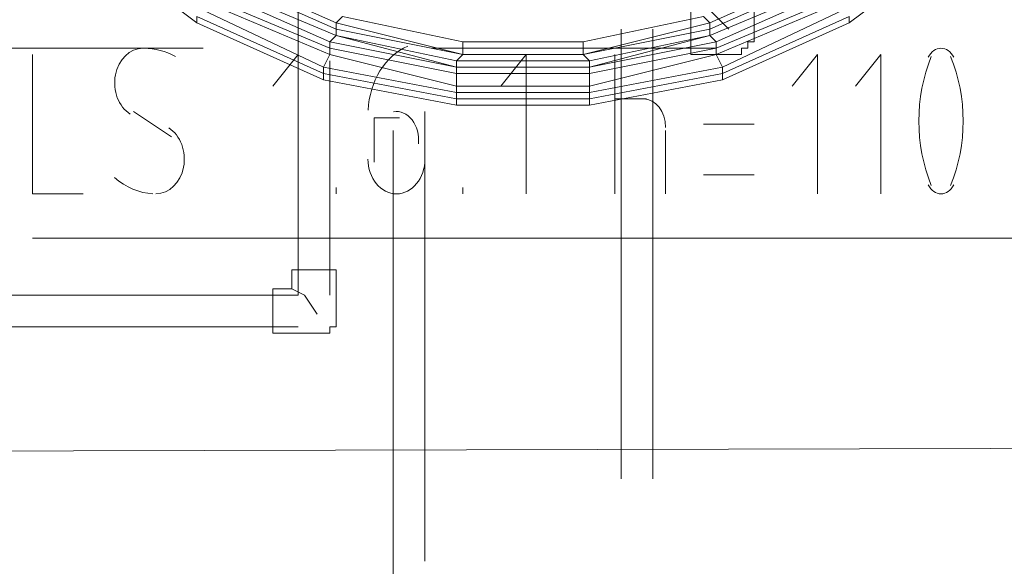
# Model space of a CAD drawing. Header units: millimetres. Extents: x 413 to 305578, y 115 to 38116.
# Tile 80 of 194: x 58256 to 58875, y 14728 to 15072. Entities that reach past the tile are written whole.
import ezdxf

# ---------------------------------------------------------------- set-up
doc = ezdxf.new("R2010")
doc.units = ezdxf.units.MM
doc.layers.add('PDF _0', color=1, linetype='Continuous')
for name, color, linetype, true_color in [('PDF _PD-Lighting', 7, 'Continuous', 0xb80000), ('PDF _PD-Switches', 7, 'Continuous', 0x37dd00), ('PDF$_59-60$-$Floor$Plan$-$В_Этаж$01_Сводный$A-DETL-MBND', 7, 'Continuous', 0xdd3700), ('PDF$_V$line_ifc_RVT-1-В_Этаж$01_Сводный$M-EQPM', 7, 'Continuous', 0xbababa)]:
    doc.layers.add(name, color=color, linetype=linetype, true_color=true_color)

msp = doc.modelspace()

# ---------------------------------------------------------------- linework, layer by layer
at = {"layer": 'PDF _0', "color": 82, "lineweight": 0, "true_color": 0x37dd00}
msp.add_lwpolyline([(59027.71, 15264.9), (59166.92, 14934.77), (59067.49, 14934.77), (58264.04, 14934.77)], dxfattribs=at)
at = {"layer": 'PDF _PD-Lighting', "lineweight": 0}
msp.add_lwpolyline([(59508.98, 14962.61), (59194.77, 14962.61), (59194.77, 14803.51), (57631.63, 14799.53), (57631.63, 14541)], dxfattribs=at)
at = {"layer": 'PDF _PD-Switches', "lineweight": 0}
for points in [[(58264.04, 15050.11), (58264.04, 14962.61), (58295.86, 14962.61)], [(58431.09, 14962.61), (58431.09, 15050.11), (58415.19, 15030.23)], [(58574.28, 14962.61), (58574.28, 15050.11), (58558.37, 15030.23)], [(58629.97, 14962.61), (58629.97, 15050.11)], [(58757.25, 14962.61), (58757.25, 15050.11), (58741.34, 15030.23)], [(58797.02, 14962.61), (58797.02, 15050.11), (58781.11, 15030.23)], [(58629.97, 15022.27), (58649.85, 15022.27)], [(58327.68, 15014.32), (58351.55, 14998.41)], [(58494.73, 15010.34), (58478.82, 15010.34), (58478.82, 14982.5)], [(58717.47, 15006.36), (58685.65, 15006.36)], [(58661.79, 15002.38), (58661.79, 14962.61)], [(58510.64, 14982.5), (58510.64, 14990.45)], [(58685.65, 14974.54), (58717.47, 14974.54)], [(58454.96, 14962.61), (58454.96, 14966.59)], [(58534.51, 14962.61), (58534.51, 14966.59)]]:
    msp.add_lwpolyline(points, dxfattribs=at)
for centre, radius, start, end in [((58333.44, 15010.82), 43.27, 61.84846, 89.08027), ((58929.57, 15008.35), 108.68, 158.10929, 201.89071), ((58740.04, 15008.35), 108.68, 338.10929, 21.89071)]:
    msp.add_arc(centre, radius, start, end, dxfattribs=at)
for points in [[(58499.82, 15055.36), (58485.64, 15049.17), (58475.85, 15033.38), (58474.92, 15015.16)], [(58333.57, 15054.09), (58325.3, 15054.05), (58318.14, 15047.09), (58316.23, 15037.26)], [(58834.81, 15054.09), (58831.65, 15054.09), (58828.69, 15052), (58826.81, 15048.45)], [(58842.8, 15048.45), (58840.92, 15052), (58837.96, 15054.09), (58834.81, 15054.09)], [(58316.23, 15037.26), (58314.33, 15027.42), (58318.18, 15017.27), (58325.55, 15012.7)], [(58661.79, 15004.37), (58661.79, 15014.26), (58655.55, 15022.27), (58647.87, 15022.27)], [(58502.59, 15009.07), (58499.51, 15013.03), (58495.17, 15014.91), (58490.86, 15014.15)], [(58506.54, 14994), (58507.13, 14999.54), (58505.67, 15005.12), (58502.59, 15009.07)], [(58359.02, 14979.44), (58360.92, 14989.28), (58357.07, 14999.43), (58349.7, 15004)], [(58474.85, 14984.49), (58474.85, 14972.4), (58482.86, 14962.61), (58492.75, 14962.61)], [(58492.75, 14962.61), (58502.63, 14962.61), (58510.64, 14972.4), (58510.64, 14984.49)], [(58341.68, 14962.61), (58349.95, 14962.65), (58357.11, 14969.61), (58359.02, 14979.44)], [(58315.65, 14972.79), (58322.77, 14966.61), (58331.13, 14963.09), (58339.76, 14962.66)], [(58826.81, 14968.25), (58828.69, 14964.7), (58831.65, 14962.61), (58834.81, 14962.61)], [(58834.81, 14962.61), (58837.96, 14962.61), (58840.92, 14964.7), (58842.8, 14968.25)]]:
    msp.add_open_spline(points, degree=3, dxfattribs=at)
at = {"layer": 'PDF$_59-60$-$Floor$Plan$-$В_Этаж$01_Сводный$A-DETL-MBND', "color": 220, "lineweight": 0, "true_color": 0xff00bf}
for points in [[(58431.09, 15312.63), (58431.09, 14898.97), (58045.28, 14898.97)], [(58450.98, 14898.97), (58450.98, 15046.14)], [(58510.64, 14731.92), (58510.64, 15014.32)], [(58490.76, 15002.38), (58490.76, 14723.96)], [(58443.03, 14887.04), (58435.07, 14898.97), (58427.12, 14902.95)], [(58045.28, 14879.08), (58431.09, 14879.08)]]:
    msp.add_lwpolyline(points, dxfattribs=at)
at = {"layer": 'PDF$_59-60$-$Floor$Plan$-$В_Этаж$01_Сводный$A-DETL-MBND', "color": 150, "lineweight": 0, "true_color": 0x007fff}
msp.add_lwpolyline([(58717.47, 15089.89), (58689.63, 15089.89), (58689.63, 15077.96), (58677.7, 15077.96), (58677.7, 15050.11), (58701.56, 15050.11), (58705.54, 15050.11), (58709.52, 15050.11), (58709.52, 15054.09), (58713.49, 15054.09), (58713.49, 15058.07), (58717.47, 15058.07), (58717.47, 15062.05), (58717.47, 15066.02)], close=True, dxfattribs=at)
for points in [[(58701.56, 15066.02), (58693.61, 15073.98), (58689.63, 15077.96)], [(58633.94, 15066.02), (58633.94, 14783.62)], [(58653.83, 14783.62), (58653.83, 15066.02)], [(58192.45, 15054.09), (58371.43, 15054.09)], [(58514.62, 15054.09), (58693.61, 15054.09)]]:
    msp.add_lwpolyline(points, dxfattribs=at)
at = {"layer": 'PDF$_59-60$-$Floor$Plan$-$В_Этаж$01_Сводный$A-DETL-MBND', "color": 220, "lineweight": 0, "true_color": 0xff00bf}
msp.add_lwpolyline([(58454.96, 14914.88), (58427.12, 14914.88), (58427.12, 14902.95), (58415.19, 14902.95), (58415.19, 14875.11), (58443.03, 14875.11), (58447, 14875.11), (58450.98, 14875.11), (58450.98, 14879.08), (58454.96, 14879.08), (58454.96, 14883.06), (58454.96, 14887.04)], close=True, dxfattribs=at)
at = {"layer": 'PDF$_V$line_ifc_RVT-1-В_Этаж$01_Сводный$M-EQPM', "lineweight": 0}
for points in [[(58383.37, 15101.82), (58454.96, 15070), (58458.94, 15073.98), (58534.51, 15058.07), (58610.08, 15058.07), (58685.65, 15073.98)], [(58383.37, 15101.82), (58454.96, 15070), (58534.51, 15050.11), (58610.08, 15050.11), (58689.63, 15070), (58761.22, 15101.82)], [(58383.37, 15097.84), (58454.96, 15066.02)], [(58458.94, 15073.98), (58454.96, 15070), (58454.96, 15066.02), (58454.96, 15070), (58534.51, 15050.11), (58454.96, 15066.02), (58383.37, 15097.84)], [(58761.22, 15101.82), (58689.63, 15070), (58685.65, 15073.98), (58689.63, 15070), (58689.63, 15066.02), (58689.63, 15062.05), (58614.06, 15046.14), (58610.08, 15050.11), (58689.63, 15066.02), (58761.22, 15097.84), (58689.63, 15066.02), (58689.63, 15062.05), (58693.61, 15058.07), (58614.06, 15042.16), (58614.06, 15038.18), (58693.61, 15054.09), (58769.18, 15085.91)], [(58335.64, 15093.87), (58367.46, 15070), (58367.46, 15073.98), (58367.46, 15070), (58447, 15034.2), (58530.53, 15018.29), (58447, 15034.2), (58530.53, 15018.29), (58614.06, 15018.29), (58530.53, 15018.29), (58614.06, 15018.29), (58697.58, 15034.2), (58614.06, 15018.29), (58697.58, 15034.2), (58697.58, 15038.18), (58777.13, 15073.98), (58777.13, 15070), (58697.58, 15034.2), (58777.13, 15070), (58697.58, 15034.2)], [(58777.13, 15073.98), (58697.58, 15038.18), (58614.06, 15022.27), (58614.06, 15026.25), (58614.06, 15022.27), (58530.53, 15022.27), (58447, 15038.18), (58447, 15034.2), (58367.46, 15070), (58447, 15034.2), (58367.46, 15070), (58335.64, 15093.87), (58367.46, 15070), (58335.64, 15093.87)], [(58379.39, 15093.87), (58454.96, 15062.05)], [(58379.39, 15093.87), (58454.96, 15062.05)], [(58379.39, 15093.87), (58454.96, 15062.05), (58530.53, 15042.16), (58614.06, 15042.16), (58614.06, 15038.18), (58530.53, 15038.18), (58530.53, 15030.23), (58530.53, 15038.18), (58450.98, 15054.09), (58450.98, 15050.11), (58530.53, 15030.23), (58614.06, 15030.23), (58614.06, 15026.25), (58530.53, 15026.25), (58530.53, 15022.27), (58530.53, 15018.29), (58530.53, 15022.27), (58614.06, 15022.27), (58697.58, 15038.18), (58697.58, 15042.16), (58697.58, 15038.18), (58697.58, 15034.2)], [(58530.53, 15042.16), (58614.06, 15042.16), (58689.63, 15062.05), (58614.06, 15046.14), (58614.06, 15042.16), (58530.53, 15042.16), (58614.06, 15042.16), (58614.06, 15046.14), (58530.53, 15046.14), (58454.96, 15062.05), (58379.39, 15093.87)], [(58765.2, 15093.87), (58689.63, 15062.05), (58765.2, 15093.87)], [(58765.2, 15093.87), (58689.63, 15062.05), (58765.2, 15093.87)], [(58808.95, 15093.87), (58777.13, 15070), (58808.95, 15093.87), (58777.13, 15070), (58808.95, 15093.87)], [(58375.41, 15085.91), (58450.98, 15054.09)], [(58379.39, 15089.89), (58450.98, 15058.07)], [(58765.2, 15089.89), (58693.61, 15058.07), (58693.61, 15054.09), (58693.61, 15058.07), (58689.63, 15062.05), (58614.06, 15042.16), (58693.61, 15058.07), (58765.2, 15089.89)], [(58693.61, 15054.09), (58769.18, 15085.91)], [(58375.41, 15081.93), (58450.98, 15050.11), (58447, 15042.16), (58447, 15038.18), (58367.46, 15073.98)], [(58530.53, 15042.16), (58530.53, 15038.18), (58530.53, 15042.16), (58450.98, 15058.07), (58450.98, 15054.09), (58450.98, 15050.11), (58375.41, 15081.93)], [(58693.61, 15050.11), (58769.18, 15081.93)], [(58367.46, 15073.98), (58447, 15038.18)], [(58371.43, 15077.96), (58447, 15042.16)], [(58371.43, 15077.96), (58447, 15042.16)], [(58773.16, 15077.96), (58697.58, 15042.16), (58614.06, 15026.25), (58530.53, 15026.25), (58447, 15042.16), (58447, 15038.18), (58447, 15034.2), (58530.53, 15018.29), (58614.06, 15018.29), (58697.58, 15034.2), (58777.13, 15070), (58777.13, 15073.98)], [(58458.94, 15073.98), (58534.51, 15058.07), (58610.08, 15058.07), (58685.65, 15073.98)], [(58458.94, 15073.98), (58534.51, 15058.07)], [(58458.94, 15073.98), (58534.51, 15058.07)], [(58610.08, 15058.07), (58685.65, 15073.98)], [(58610.08, 15058.07), (58685.65, 15073.98)], [(58367.46, 15070), (58367.46, 15070)], [(58610.08, 15050.11), (58689.63, 15070)], [(58689.63, 15070), (58689.63, 15066.02)], [(58777.13, 15070), (58777.13, 15070)], [(58454.96, 15062.05), (58450.98, 15058.07)], [(58454.96, 15062.05), (58450.98, 15058.07)], [(58454.96, 15066.02), (58454.96, 15062.05)], [(58454.96, 15066.02), (58454.96, 15062.05)], [(58454.96, 15066.02), (58534.51, 15050.11)], [(58454.96, 15062.05), (58454.96, 15062.05)], [(58454.96, 15062.05), (58454.96, 15062.05)], [(58454.96, 15062.05), (58530.53, 15046.14)], [(58454.96, 15062.05), (58530.53, 15042.16)], [(58610.08, 15050.11), (58689.63, 15066.02)], [(58689.63, 15062.05), (58689.63, 15062.05)], [(58689.63, 15062.05), (58689.63, 15062.05)], [(58450.98, 15058.07), (58530.53, 15042.16)], [(58534.51, 15058.07), (58534.51, 15058.07)], [(58534.51, 15058.07), (58534.51, 15058.07)], [(58534.51, 15058.07), (58534.51, 15050.11)], [(58534.51, 15058.07), (58534.51, 15058.07)], [(58534.51, 15058.07), (58534.51, 15050.11)], [(58610.08, 15058.07), (58610.08, 15058.07)], [(58610.08, 15058.07), (58610.08, 15058.07)], [(58610.08, 15058.07), (58610.08, 15050.11)], [(58610.08, 15058.07), (58610.08, 15058.07)], [(58610.08, 15058.07), (58610.08, 15050.11)], [(58450.98, 15054.09), (58530.53, 15038.18)], [(58534.51, 15050.11), (58530.53, 15046.14)], [(58534.51, 15050.11), (58530.53, 15046.14)], [(58534.51, 15050.11), (58534.51, 15050.11)], [(58534.51, 15050.11), (58534.51, 15050.11)], [(58534.51, 15050.11), (58610.08, 15050.11)], [(58534.51, 15050.11), (58610.08, 15050.11)], [(58534.51, 15050.11), (58610.08, 15050.11)], [(58610.08, 15050.11), (58610.08, 15050.11)], [(58610.08, 15050.11), (58614.06, 15046.14)], [(58610.08, 15050.11), (58610.08, 15050.11)], [(58614.06, 15038.18), (58693.61, 15054.09)], [(58614.06, 15030.23), (58693.61, 15050.11)], [(58693.61, 15054.09), (58693.61, 15050.11)], [(58693.61, 15054.09), (58693.61, 15050.11)], [(58530.53, 15046.14), (58530.53, 15042.16)], [(58530.53, 15046.14), (58530.53, 15042.16)], [(58530.53, 15046.14), (58614.06, 15046.14)], [(58530.53, 15042.16), (58530.53, 15042.16)], [(58530.53, 15042.16), (58530.53, 15042.16)], [(58614.06, 15042.16), (58614.06, 15042.16)], [(58614.06, 15042.16), (58614.06, 15042.16)], [(58447, 15038.18), (58530.53, 15022.27)], [(58530.53, 15038.18), (58614.06, 15038.18)], [(58614.06, 15038.18), (58614.06, 15030.23)], [(58614.06, 15038.18), (58614.06, 15030.23)], [(58447, 15034.2), (58447, 15034.2)], [(58447, 15034.2), (58447, 15034.2)], [(58530.53, 15030.23), (58530.53, 15026.25)], [(58530.53, 15030.23), (58614.06, 15030.23)], [(58697.58, 15034.2), (58697.58, 15034.2)], [(58697.58, 15034.2), (58697.58, 15034.2)], [(58530.53, 15026.25), (58530.53, 15022.27)], [(58530.53, 15018.29), (58530.53, 15018.29)], [(58530.53, 15018.29), (58530.53, 15018.29)], [(58614.06, 15022.27), (58614.06, 15018.29)], [(58614.06, 15022.27), (58614.06, 15018.29)], [(58614.06, 15018.29), (58614.06, 15018.29)], [(58614.06, 15018.29), (58614.06, 15018.29)]]:
    msp.add_lwpolyline(points, dxfattribs=at)
for points in [[(58450.98, 15054.09), (58450.98, 15058.07), (58379.39, 15089.89), (58375.41, 15085.91)], [(58773.16, 15077.96), (58769.18, 15081.93), (58693.61, 15050.11), (58697.58, 15042.16)], [(58534.51, 15058.07), (58458.94, 15073.98)], [(58685.65, 15073.98), (58610.08, 15058.07)], [(58610.08, 15058.07), (58534.51, 15058.07)], [(58610.08, 15058.07), (58534.51, 15058.07)], [(58530.53, 15026.25), (58530.53, 15030.23), (58450.98, 15050.11), (58447, 15042.16)], [(58697.58, 15042.16), (58693.61, 15050.11), (58614.06, 15030.23), (58614.06, 15026.25)]]:
    msp.add_lwpolyline(points, close=True, dxfattribs=at)

doc.saveas('drawing.dxf')
